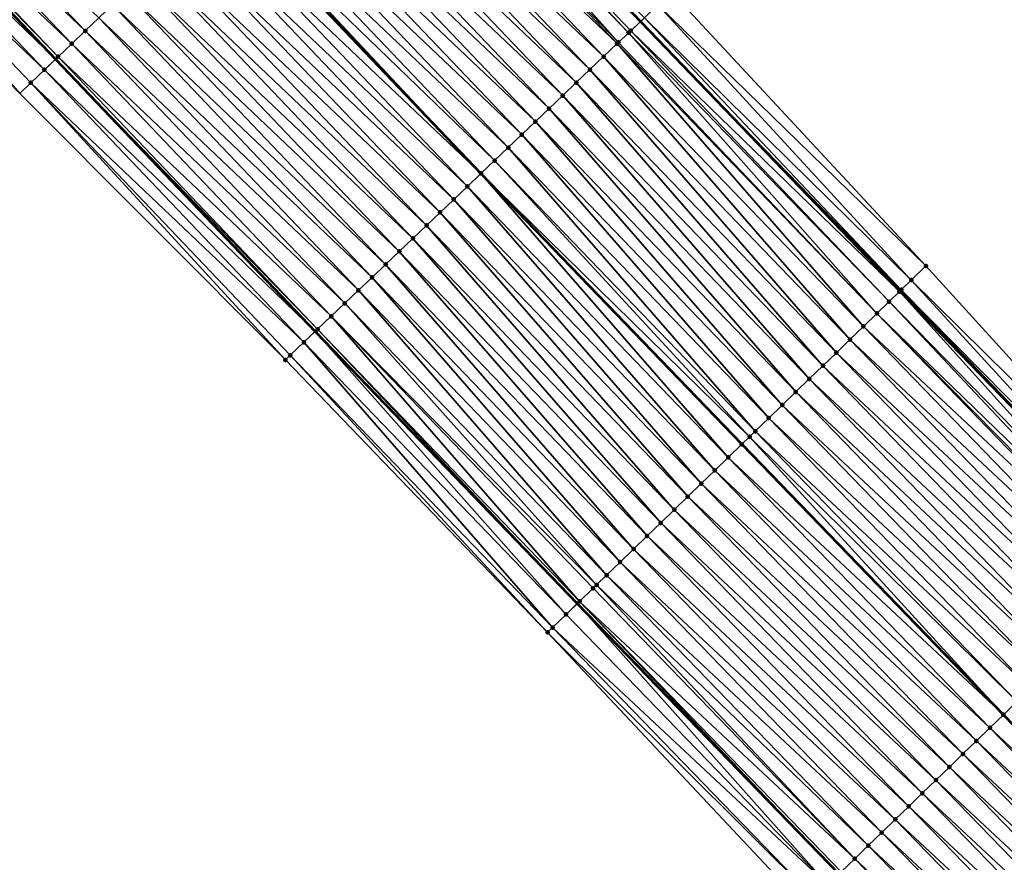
# Model space of a CAD drawing. Header units: feet. Extents: x 2007189 to 2022806, y 818621 to 837694.
# Tile 9 of 256: x 2014932 to 2014984, y 820674 to 820719. Entities that reach past the tile are written whole.
import ezdxf

# ---------------------------------------------------------------- set-up
doc = ezdxf.new("R2010")
doc.units = ezdxf.units.FT
doc.header["$MEASUREMENT"] = 0
for name, color, linetype, lineweight in [('EP_Travel Lane', 172, 'Continuous', 53), ('Road Shots', 141, 'Continuous', 100), ('Road X-Section', 40, 'Continuous', 13), ('STRIPING', 60, 'Continuous', 53)]:
    doc.layers.add(name, color=color, linetype=linetype, lineweight=lineweight)
doc.layers.add('I-77-MM17-21_SB-Surface-Border', color=7, linetype='Continuous')
doc.layers.add('I-77-MM17-21_SB-Surface-TIN', color=7, linetype='Continuous')

msp = doc.modelspace()

# ---------------------------------------------------------------- linework, layer by layer
at = {"layer": 'EP_Travel Lane'}
for points in [[(2014842.275860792, 820849.5650351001, 260.7117928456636), (2014855.724730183, 820834.763242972, 260.5247903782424), (2014869.041121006, 820820.2073636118, 260.323217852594), (2014882.745857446, 820805.6423212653, 260.1184965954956), (2014896.450320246, 820791.0775697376, 259.8783652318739), (2014910.17139129, 820776.4988467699, 259.6398181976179), (2014923.878909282, 820761.9361487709, 259.4603822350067), (2014937.550167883, 820747.4455286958, 259.2970264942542), (2014951.345571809, 820732.9657819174, 259.1412345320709), (2014965.140929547, 820718.4860836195, 258.9779325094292), (2014978.941113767, 820704.161513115, 258.7882111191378), (2014992.852558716, 820689.7938607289, 258.5822450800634), (2015006.715245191, 820675.5115036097, 258.381627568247), (2015020.723628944, 820661.2379424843, 258.2054450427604), (2015034.731847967, 820646.9645492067, 258.0052883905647), (2015048.739892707, 820632.726116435, 257.7976918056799), (2015062.773445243, 820618.478201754, 257.5595994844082), (2015076.762489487, 820604.3064788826, 257.3474256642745), (2015090.885250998, 820590.1470115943, 257.1048472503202), (2015105.008315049, 820575.9872409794, 256.9049549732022), (2015119.12212385, 820562.4036568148, 256.7798236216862)], [(2014811.172959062, 820848.3206370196, 261.5938887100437), (2014824.618211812, 820833.5124408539, 261.3793605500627), (2014838.061228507, 820818.7057725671, 261.159242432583), (2014851.687765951, 820803.8005598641, 260.9738000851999), (2014865.39254619, 820789.2354709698, 260.7747308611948), (2014879.097107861, 820774.6706143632, 260.5473908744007), (2014892.791388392, 820760.1185362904, 260.2875568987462), (2014906.497324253, 820745.5548852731, 260.0687267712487), (2014920.260290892, 820730.965983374, 259.8511302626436), (2014934.055518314, 820716.4864218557, 259.6666397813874), (2014947.850779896, 820702.0068244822, 259.4877035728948), (2014961.784316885, 820687.5484979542, 259.3097663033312), (2014975.697806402, 820673.182020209, 259.1634002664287), (2014989.679726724, 820658.783988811, 258.9986660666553), (2015003.68820986, 820644.5103264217, 258.8369309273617), (2015017.696398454, 820630.2369641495, 258.6323643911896), (2015031.735458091, 820615.9683202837, 258.3956098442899), (2015045.768969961, 820601.7204468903, 258.1522214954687), (2015059.865990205, 820587.4451941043, 257.972430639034), (2015073.988684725, 820573.2853286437, 257.7532338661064), (2015088.111538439, 820559.1253035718, 257.5564840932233), (2015102.624268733, 820544.9273389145, 257.4463132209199)]]:
    msp.add_polyline3d(points, dxfattribs=at)
at = {"layer": 'I-77-MM17-21_SB-Surface-Border', "color": 3, "linetype": 'Continuous', "lineweight": -3}
for points in [[(2014842.404310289, 820849.6818661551, 260.7026292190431), (2014855.853187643, 820834.88006527, 260.5168261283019), (2014869.8980485, 820821.0183245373, 260.2411397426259), (2014882.906780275, 820805.794559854, 260.1064441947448), (2014897.367757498, 820791.945927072, 259.7819561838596), (2014911.103264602, 820777.3779927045, 259.5410370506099), (2014924.088808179, 820762.1340800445, 259.4448108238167), (2014937.998521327, 820747.8731632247, 259.2587643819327), (2014953.005929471, 820734.5496431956, 258.9808154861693), (2014966.801340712, 820720.0698887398, 258.8262127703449), (2014980.319135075, 820705.4973654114, 258.6346288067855), (2014993.778477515, 820690.691224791, 258.4953967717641), (2015007.633857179, 820676.4141033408, 258.3049938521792), (2015021.642154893, 820662.140629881, 258.1162974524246)], [(2014973.898087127, 820671.439748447, 259.1880428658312), (2014960.20975495, 820686.0240932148, 259.338976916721), (2014946.269530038, 820700.4999009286, 259.5207400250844), (2014932.146709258, 820714.6672692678, 259.7119348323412), (2014918.210897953, 820729.0126998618, 259.9119614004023), (2014904.517025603, 820743.6887724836, 260.1220259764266), (2014890.83292562, 820758.2730511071, 260.3365443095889), (2014877.636153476, 820773.2898930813, 260.5670871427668), (2014864.13059636, 820788.0428340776, 260.7911756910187), (2014850.262574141, 820802.4538592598, 260.9787018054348), (2014836.309387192, 820817.1137736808, 261.1802783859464), (2014822.500229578, 820831.5877046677, 261.4050928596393), (2014809.500469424, 820846.8014507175, 261.6233630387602)]]:
    msp.add_polyline3d(points, dxfattribs=at)
at = {"layer": 'I-77-MM17-21_SB-Surface-TIN', "color": 128, "linetype": 'Continuous', "lineweight": -3}
for points in [[(2014950.835108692, 820732.4790055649, 259.1768642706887), (2014965.140929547, 820718.4860836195, 258.9779325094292), (2014951.345571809, 820732.9657819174, 259.1412345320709)], [(2014965.35417594, 820718.6894121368, 258.9648922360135), (2014951.345571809, 820732.9657819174, 259.1412345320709), (2014965.140929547, 820718.4860836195, 258.9779325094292)], [(2014935.633705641, 820717.9904803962, 259.6293177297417), (2014921.838482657, 820732.4700372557, 259.8145298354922), (2014921.114566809, 820731.7801489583, 259.8296507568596)], [(2014935.633705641, 820717.9904803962, 259.6293177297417), (2014936.357602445, 820718.6803886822, 259.6111003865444), (2014921.838482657, 820732.4700372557, 259.8145298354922)], [(2014964.515433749, 820717.8897096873, 259.0136908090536), (2014950.835108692, 820732.4790055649, 259.1768642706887), (2014950.657475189, 820732.3096726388, 259.1845582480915)], [(2014964.63043929, 820717.9993357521, 259.0091496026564), (2014965.140929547, 820718.4860836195, 258.9779325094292), (2014950.835108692, 820732.4790055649, 259.1768642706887)], [(2014964.515433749, 820717.8897096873, 259.0136908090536), (2014964.63043929, 820717.9993357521, 259.0091496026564), (2014950.835108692, 820732.4790055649, 259.1768642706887)], [(2014963.978015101, 820717.3775469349, 259.0253533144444), (2014950.657475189, 820732.3096726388, 259.1845582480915), (2014950.111236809, 820731.7890711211, 259.1991336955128)], [(2014963.978015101, 820717.3775469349, 259.0253533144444), (2014964.515433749, 820717.8897096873, 259.0136908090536), (2014950.657475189, 820732.3096726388, 259.1845582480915)], [(2014934.909791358, 820717.3005904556, 259.6446932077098), (2014921.114566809, 820731.7801489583, 259.8296507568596), (2014920.390663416, 820731.0902475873, 259.8467969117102)], [(2014934.909791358, 820717.3005904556, 259.6446932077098), (2014935.633705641, 820717.9904803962, 259.6293177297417), (2014921.114566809, 820731.7801489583, 259.8296507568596)], [(2014963.90653653, 820717.3094337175, 259.0263985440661), (2014950.111236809, 820731.7890711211, 259.1991336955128), (2014949.387332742, 820731.0991704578, 259.2161702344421)], [(2014963.90653653, 820717.3094337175, 259.0263985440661), (2014963.978015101, 820717.3775469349, 259.0253533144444), (2014950.111236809, 820731.7890711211, 259.1991336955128)], [(2014919.666802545, 820730.4003015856, 259.8708567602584), (2014934.055518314, 820716.4864218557, 259.6666397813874), (2014920.260290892, 820730.965983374, 259.8511302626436)], [(2014934.185893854, 820716.6106829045, 259.6627967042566), (2014920.390663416, 820731.0902475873, 259.8467969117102), (2014920.260290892, 820730.965983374, 259.8511302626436)], [(2014934.185893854, 820716.6106829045, 259.6627967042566), (2014920.260290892, 820730.965983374, 259.8511302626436), (2014934.055518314, 820716.4864218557, 259.6666397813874)], [(2014934.185893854, 820716.6106829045, 259.6627967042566), (2014934.909791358, 820717.3005904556, 259.6446932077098), (2014920.390663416, 820731.0902475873, 259.8467969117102)], [(2014963.182632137, 820716.6195333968, 259.0433819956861), (2014949.387332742, 820731.0991704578, 259.2161702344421), (2014948.663499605, 820730.4091953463, 259.2447394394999)], [(2014963.182632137, 820716.6195333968, 259.0433819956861), (2014963.90653653, 820717.3094337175, 259.0263985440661), (2014949.387332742, 820731.0991704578, 259.2161702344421)], [(2014933.462016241, 820715.9207544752, 259.6841344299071), (2014919.666802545, 820730.4003015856, 259.8708567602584), (2014918.942935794, 820729.7103617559, 259.8939605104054)], [(2014933.462016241, 820715.9207544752, 259.6841344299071), (2014934.055518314, 820716.4864218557, 259.6666397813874), (2014919.666802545, 820730.4003015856, 259.8708567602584)], [(2014962.458786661, 820715.9295712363, 259.0699449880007), (2014948.663499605, 820730.4091953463, 259.2447394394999), (2014947.939657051, 820729.7192301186, 259.2717776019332)], [(2014962.458786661, 820715.9295712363, 259.0699449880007), (2014963.182632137, 820716.6195333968, 259.0433819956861), (2014948.663499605, 820730.4091953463, 259.2447394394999)], [(2014932.146709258, 820714.6672692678, 259.7119348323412), (2014932.738102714, 820715.230863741, 259.6996328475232), (2014918.942935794, 820729.7103617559, 259.8939605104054)], [(2014932.738102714, 820715.230863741, 259.6996328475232), (2014933.462016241, 820715.9207544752, 259.6841344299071), (2014918.942935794, 820729.7103617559, 259.8939605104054)], [(2014961.734942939, 820715.2396072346, 259.096793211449), (2014947.939657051, 820729.7192301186, 259.2717776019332), (2014947.215814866, 820729.0292645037, 259.2988756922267)], [(2014961.734942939, 820715.2396072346, 259.096793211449), (2014962.458786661, 820715.9295712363, 259.0699449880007), (2014947.939657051, 820729.7192301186, 259.2717776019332)], [(2014961.011091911, 820714.5496509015, 259.1224534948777), (2014947.215814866, 820729.0292645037, 259.2988756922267), (2014946.491984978, 820728.3392859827, 259.3279730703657)], [(2014961.011091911, 820714.5496509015, 259.1224534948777), (2014961.734942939, 820715.2396072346, 259.096793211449), (2014947.215814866, 820729.0292645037, 259.2988756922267)], [(2014960.287239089, 820713.8596964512, 259.1478220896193), (2014946.491984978, 820728.3392859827, 259.3279730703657), (2014945.768135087, 820727.649328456, 259.3538182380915)], [(2014960.287239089, 820713.8596964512, 259.1478220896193), (2014961.011091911, 820714.5496509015, 259.1224534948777), (2014946.491984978, 820728.3392859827, 259.3279730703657)], [(2014959.563380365, 820713.1697481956, 259.1722310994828), (2014945.768135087, 820727.649328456, 259.3538182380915), (2014945.044293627, 820726.9593620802, 259.3810342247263)], [(2014959.563380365, 820713.1697481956, 259.1722310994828), (2014960.287239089, 820713.8596964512, 259.1478220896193), (2014945.768135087, 820727.649328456, 259.3538182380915)], [(2014958.839532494, 820712.4797885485, 259.1984047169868), (2014945.044293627, 820726.9593620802, 259.3810342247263), (2014944.320457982, 820726.2693896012, 259.4091956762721)], [(2014958.839532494, 820712.4797885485, 259.1984047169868), (2014959.563380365, 820713.1697481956, 259.1722310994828), (2014945.044293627, 820726.9593620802, 259.3810342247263)], [(2014958.115685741, 820711.7898277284, 259.2247600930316), (2014944.320457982, 820726.2693896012, 259.4091956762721), (2014943.596628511, 820725.579410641, 259.4383610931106)], [(2014958.115685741, 820711.7898277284, 259.2247600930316), (2014958.839532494, 820712.4797885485, 259.1984047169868), (2014944.320457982, 820726.2693896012, 259.4091956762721)], [(2014957.391843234, 820711.0998624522, 259.2518057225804), (2014943.596628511, 820725.579410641, 259.4383610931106), (2014943.004023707, 820725.0146023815, 259.4555098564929)], [(2014957.391843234, 820711.0998624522, 259.2518057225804), (2014958.115685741, 820711.7898277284, 259.2247600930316), (2014943.596628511, 820725.579410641, 259.4383610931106)], [(2014942.148728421, 820724.1997058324, 259.4574825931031), (2014956.667925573, 820710.4099760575, 259.2666319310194), (2014942.872731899, 820724.889502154, 259.4566095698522)], [(2014943.004023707, 820725.0146023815, 259.4555098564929), (2014942.872731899, 820724.889502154, 259.4566095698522), (2014956.667925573, 820710.4099760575, 259.2666319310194)], [(2014957.391843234, 820711.0998624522, 259.2518057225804), (2014943.004023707, 820725.0146023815, 259.4555098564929), (2014956.667925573, 820710.4099760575, 259.2666319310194)], [(2014955.944007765, 820709.7200898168, 259.2814342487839), (2014942.148728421, 820724.1997058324, 259.4574825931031), (2014941.424833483, 820723.5097955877, 259.4760033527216)], [(2014955.944007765, 820709.7200898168, 259.2814342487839), (2014956.667925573, 820710.4099760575, 259.2666319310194), (2014942.148728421, 820724.1997058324, 259.4574825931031)], [(2014955.220124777, 820709.0301670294, 259.3018980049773), (2014941.424833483, 820723.5097955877, 259.4760033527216), (2014940.700953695, 820722.819869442, 259.496987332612)], [(2014955.220124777, 820709.0301670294, 259.3018980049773), (2014955.944007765, 820709.7200898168, 259.2814342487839), (2014941.424833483, 820723.5097955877, 259.4760033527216)], [(2014954.496239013, 820708.3402471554, 259.3219104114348), (2014940.700953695, 820722.819869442, 259.496987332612), (2014939.97707096, 820722.1299463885, 259.5174923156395)], [(2014954.496239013, 820708.3402471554, 259.3219104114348), (2014955.220124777, 820709.0301670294, 259.3018980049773), (2014940.700953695, 820722.819869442, 259.496987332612)], [(2014953.772354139, 820707.6503263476, 259.3420674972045), (2014939.97707096, 820722.1299463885, 259.5174923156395), (2014939.253189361, 820721.4400221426, 259.5381819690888)], [(2014953.772354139, 820707.6503263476, 259.3420674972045), (2014954.496239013, 820708.3402471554, 259.3219104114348), (2014939.97707096, 820722.1299463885, 259.5174923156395)], [(2014953.048459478, 820706.9604158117, 259.3606333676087), (2014939.253189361, 820721.4400221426, 259.5381819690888), (2014938.529299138, 820720.7501069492, 259.5574693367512)], [(2014953.048459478, 820706.9604158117, 259.3606333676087), (2014953.772354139, 820707.6503263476, 259.3420674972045), (2014939.253189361, 820721.4400221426, 259.5381819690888)], [(2014952.324575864, 820706.2704936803, 259.3809955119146), (2014938.529299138, 820720.7501069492, 259.5574693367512), (2014937.805406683, 820720.0601940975, 259.5763939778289)], [(2014952.324575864, 820706.2704936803, 259.3809955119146), (2014953.048459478, 820706.9604158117, 259.3606333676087), (2014938.529299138, 820720.7501069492, 259.5574693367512)], [(2014951.600690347, 820705.5805735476, 259.4010480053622), (2014937.805406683, 820720.0601940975, 259.5763939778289), (2014937.081502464, 820719.3702935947, 259.5934056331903)], [(2014951.600690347, 820705.5805735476, 259.4010480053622), (2014952.324575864, 820706.2704936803, 259.3809955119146), (2014937.805406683, 820720.0601940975, 259.5763939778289)], [(2014980.319135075, 820705.4973654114, 258.6346288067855), (2014966.801340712, 820720.0698887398, 258.8262127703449), (2014966.077757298, 820719.379651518, 258.8953852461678)], [(2014950.87679422, 820704.8906645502, 259.4193755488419), (2014937.081502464, 820719.3702935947, 259.5934056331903), (2014936.357602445, 820718.6803886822, 259.6111003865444)], [(2014950.87679422, 820704.8906645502, 259.4193755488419), (2014951.600690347, 820705.5805735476, 259.4010480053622), (2014937.081502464, 820719.3702935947, 259.5934056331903)], [(2014979.543789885, 820704.7455593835, 258.7349210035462), (2014966.077757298, 820719.379651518, 258.8953852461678), (2014965.35417594, 820718.6894121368, 258.9648922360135)], [(2014979.543789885, 820704.7455593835, 258.7349210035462), (2014980.319135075, 820705.4973654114, 258.6346288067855), (2014966.077757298, 820719.379651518, 258.8953852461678)], [(2014950.152896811, 820704.2007568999, 259.4374944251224), (2014936.357602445, 820718.6803886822, 259.6111003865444), (2014935.633705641, 820717.9904803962, 259.6293177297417)], [(2014950.152896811, 820704.2007568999, 259.4374944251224), (2014950.87679422, 820704.8906645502, 259.4193755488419), (2014936.357602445, 820718.6803886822, 259.6111003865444)], [(2014978.912191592, 820704.1334498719, 258.7933701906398), (2014965.140929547, 820718.4860836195, 258.9779325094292), (2014964.63043929, 820717.9993357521, 259.0091496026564)], [(2014979.009279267, 820704.2276542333, 258.7760519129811), (2014965.35417594, 820718.6894121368, 258.9648922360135), (2014965.140929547, 820718.4860836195, 258.9779325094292)], [(2014979.009279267, 820704.2276542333, 258.7760519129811), (2014965.140929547, 820718.4860836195, 258.9779325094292), (2014978.941113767, 820704.161513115, 258.7882111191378)], [(2014978.912191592, 820704.1334498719, 258.7933701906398), (2014978.941113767, 820704.161513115, 258.7882111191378), (2014965.140929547, 820718.4860836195, 258.9779325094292)], [(2014979.009279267, 820704.2276542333, 258.7760519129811), (2014979.543789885, 820704.7455593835, 258.7349210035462), (2014965.35417594, 820718.6894121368, 258.9648922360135)], [(2014949.42899656, 820703.5108522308, 259.4551514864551), (2014935.633705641, 820717.9904803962, 259.6293177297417), (2014934.909791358, 820717.3005904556, 259.6446932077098)], [(2014949.42899656, 820703.5108522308, 259.4551514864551), (2014950.152896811, 820704.2007568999, 259.4374944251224), (2014935.633705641, 820717.9904803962, 259.6293177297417)], [(2014977.714947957, 820702.9740021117, 258.8409230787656), (2014964.515433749, 820717.8897096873, 259.0136908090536), (2014963.978015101, 820717.3775469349, 259.0253533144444)], [(2014978.362335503, 820703.6007749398, 258.8283485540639), (2014964.63043929, 820717.9993357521, 259.0091496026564), (2014964.515433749, 820717.8897096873, 259.0136908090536)], [(2014978.362335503, 820703.6007749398, 258.8283485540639), (2014964.515433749, 820717.8897096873, 259.0136908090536), (2014977.714947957, 820702.9740021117, 258.8409230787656)], [(2014978.912191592, 820704.1334498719, 258.7933701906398), (2014964.63043929, 820717.9993357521, 259.0091496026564), (2014978.362335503, 820703.6007749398, 258.8283485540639)], [(2014948.705097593, 820702.8209462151, 259.4730171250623), (2014934.909791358, 820717.3005904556, 259.6446932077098), (2014934.185893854, 820716.6106829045, 259.6627967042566)], [(2014948.705097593, 820702.8209462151, 259.4730171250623), (2014949.42899656, 820703.5108522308, 259.4551514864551), (2014934.909791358, 820717.3005904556, 259.6446932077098)], [(2014976.996525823, 820702.2783947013, 258.8594679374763), (2014963.90653653, 820717.3094337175, 259.0263985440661), (2014963.182632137, 820716.6195333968, 259.0433819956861)], [(2014977.714947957, 820702.9740021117, 258.8409230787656), (2014963.978015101, 820717.3775469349, 259.0253533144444), (2014963.90653653, 820717.3094337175, 259.0263985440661)], [(2014976.996525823, 820702.2783947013, 258.8594679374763), (2014977.714947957, 820702.9740021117, 258.8409230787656), (2014963.90653653, 820717.3094337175, 259.0263985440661)], [(2014933.462016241, 820715.9207544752, 259.6841344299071), (2014947.850779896, 820702.0068244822, 259.4877035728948), (2014934.055518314, 820716.4864218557, 259.6666397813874)], [(2014947.9811656, 820702.1310748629, 259.485513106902), (2014934.185893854, 820716.6106829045, 259.6627967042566), (2014934.055518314, 820716.4864218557, 259.6666397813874)], [(2014947.9811656, 820702.1310748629, 259.485513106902), (2014934.055518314, 820716.4864218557, 259.6666397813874), (2014947.850779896, 820702.0068244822, 259.4877035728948)], [(2014947.9811656, 820702.1310748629, 259.485513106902), (2014948.705097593, 820702.8209462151, 259.4730171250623), (2014934.185893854, 820716.6106829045, 259.6627967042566)], [(2014976.278144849, 820701.5827447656, 258.8841166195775), (2014963.182632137, 820716.6195333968, 259.0433819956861), (2014962.458786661, 820715.9295712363, 259.0699449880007)], [(2014976.278144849, 820701.5827447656, 258.8841166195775), (2014976.996525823, 820702.2783947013, 258.8594679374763), (2014963.182632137, 820716.6195333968, 259.0433819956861)], [(2014947.257231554, 820701.4412056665, 259.4976751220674), (2014933.462016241, 820715.9207544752, 259.6841344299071), (2014932.738102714, 820715.230863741, 259.6996328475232)], [(2014947.257231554, 820701.4412056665, 259.4976751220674), (2014947.850779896, 820702.0068244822, 259.4877035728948), (2014933.462016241, 820715.9207544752, 259.6841344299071)], [(2014975.559773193, 820700.887085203, 258.9101471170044), (2014962.458786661, 820715.9295712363, 259.0699449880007), (2014961.734942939, 820715.2396072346, 259.096793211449)], [(2014975.559773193, 820700.887085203, 258.9101471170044), (2014976.278144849, 820701.5827447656, 258.8841166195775), (2014962.458786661, 820715.9295712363, 259.0699449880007)], [(2014946.269530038, 820700.4999009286, 259.5207400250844), (2014932.738102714, 820715.230863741, 259.6996328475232), (2014932.146709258, 820714.6672692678, 259.7119348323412)], [(2014946.269530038, 820700.4999009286, 259.5207400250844), (2014946.533327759, 820700.751304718, 259.5147558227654), (2014932.738102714, 820715.230863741, 259.6996328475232)], [(2014946.533327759, 820700.751304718, 259.5147558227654), (2014947.257231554, 820701.4412056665, 259.4976751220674), (2014932.738102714, 820715.230863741, 259.6996328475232)], [(2014974.841419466, 820700.191407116, 258.9388364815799), (2014961.734942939, 820715.2396072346, 259.096793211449), (2014961.011091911, 820714.5496509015, 259.1224534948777)], [(2014974.841419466, 820700.191407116, 258.9388364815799), (2014975.559773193, 820700.887085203, 258.9101471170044), (2014961.734942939, 820715.2396072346, 259.096793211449)], [(2014974.123050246, 820699.4957450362, 258.9652282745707), (2014961.011091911, 820714.5496509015, 259.1224534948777), (2014960.287239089, 820713.8596964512, 259.1478220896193)], [(2014974.123050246, 820699.4957450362, 258.9652282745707), (2014974.841419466, 820700.191407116, 258.9388364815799), (2014961.011091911, 820714.5496509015, 259.1224534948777)], [(2014973.404671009, 820698.8000933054, 258.9901346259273), (2014960.287239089, 820713.8596964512, 259.1478220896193), (2014959.563380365, 820713.1697481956, 259.1722310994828)], [(2014973.404671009, 820698.8000933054, 258.9901346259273), (2014974.123050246, 820699.4957450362, 258.9652282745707), (2014960.287239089, 820713.8596964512, 259.1478220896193)], [(2014972.686308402, 820698.1044243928, 259.0175071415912), (2014959.563380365, 820713.1697481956, 259.1722310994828), (2014958.839532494, 820712.4797885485, 259.1984047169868)], [(2014972.686308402, 820698.1044243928, 259.0175071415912), (2014973.404671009, 820698.8000933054, 258.9901346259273), (2014959.563380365, 820713.1697481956, 259.1722310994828)], [(2014971.967946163, 820697.408755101, 259.044934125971), (2014958.839532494, 820712.4797885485, 259.1984047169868), (2014958.115685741, 820711.7898277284, 259.2247600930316)], [(2014971.967946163, 820697.408755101, 259.044934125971), (2014972.686308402, 820698.1044243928, 259.0175071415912), (2014958.839532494, 820712.4797885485, 259.1984047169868)], [(2014971.249590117, 820696.7130794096, 259.0732796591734), (2014958.115685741, 820711.7898277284, 259.2247600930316), (2014957.391843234, 820711.0998624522, 259.2518057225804)], [(2014971.249590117, 820696.7130794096, 259.0732796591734), (2014971.967946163, 820697.408755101, 259.044934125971), (2014958.115685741, 820711.7898277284, 259.2247600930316)], [(2014970.946955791, 820696.4200305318, 259.0829608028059), (2014957.391843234, 820711.0998624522, 259.2518057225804), (2014956.667925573, 820710.4099760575, 259.2666319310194)], [(2014970.946955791, 820696.4200305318, 259.0829608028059), (2014971.249590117, 820696.7130794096, 259.0732796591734), (2014957.391843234, 820711.0998624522, 259.2518057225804)], [(2014969.812755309, 820695.3218548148, 259.1117722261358), (2014956.667925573, 820710.4099760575, 259.2666319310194), (2014955.944007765, 820709.7200898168, 259.2814342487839)], [(2014970.946955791, 820696.4200305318, 259.0829608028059), (2014956.667925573, 820710.4099760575, 259.2666319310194), (2014970.53117651, 820696.0174631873, 259.0930891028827)], [(2014969.812755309, 820695.3218548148, 259.1117722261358), (2014970.53117651, 820696.0174631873, 259.0930891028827), (2014956.667925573, 820710.4099760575, 259.2666319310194)], [(2014969.094343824, 820694.6262364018, 259.1318963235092), (2014955.944007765, 820709.7200898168, 259.2814342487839), (2014955.220124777, 820709.0301670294, 259.3018980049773)], [(2014969.094343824, 820694.6262364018, 259.1318963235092), (2014969.812755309, 820695.3218548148, 259.1117722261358), (2014955.944007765, 820709.7200898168, 259.2814342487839)], [(2014968.375920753, 820693.9306299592, 259.150302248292), (2014955.220124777, 820709.0301670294, 259.3018980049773), (2014954.496239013, 820708.3402471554, 259.3219104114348)], [(2014968.375920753, 820693.9306299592, 259.150302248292), (2014969.094343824, 820694.6262364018, 259.1318963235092), (2014955.220124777, 820709.0301670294, 259.3018980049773)], [(2014967.657513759, 820693.2350069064, 259.1710923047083), (2014954.496239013, 820708.3402471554, 259.3219104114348), (2014953.772354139, 820707.6503263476, 259.3420674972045)], [(2014967.657513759, 820693.2350069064, 259.1710923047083), (2014968.375920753, 820693.9306299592, 259.150302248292), (2014954.496239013, 820708.3402471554, 259.3219104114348)], [(2014966.939118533, 820692.5393716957, 259.1936274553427), (2014953.772354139, 820707.6503263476, 259.3420674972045), (2014953.048459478, 820706.9604158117, 259.3606333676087)], [(2014966.939118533, 820692.5393716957, 259.1936274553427), (2014967.657513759, 820693.2350069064, 259.1710923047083), (2014953.772354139, 820707.6503263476, 259.3420674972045)], [(2014966.220718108, 820691.8437418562, 259.2153916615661), (2014953.048459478, 820706.9604158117, 259.3606333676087), (2014952.324575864, 820706.2704936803, 259.3809955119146)], [(2014966.220718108, 820691.8437418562, 259.2153916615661), (2014966.939118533, 820692.5393716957, 259.1936274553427), (2014953.048459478, 820706.9604158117, 259.3606333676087)], [(2014965.502305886, 820691.1481242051, 259.2354064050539), (2014952.324575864, 820706.2704936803, 259.3809955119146), (2014951.600690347, 820705.5805735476, 259.4010480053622)], [(2014965.502305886, 820691.1481242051, 259.2354064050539), (2014966.220718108, 820691.8437418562, 259.2153916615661), (2014952.324575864, 820706.2704936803, 259.3809955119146)], [(2014964.783881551, 820690.4525190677, 259.2536249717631), (2014951.600690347, 820705.5805735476, 259.4010480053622), (2014950.87679422, 820704.8906645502, 259.4193755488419)], [(2014964.783881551, 820690.4525190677, 259.2536249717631), (2014965.502305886, 820691.1481242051, 259.2354064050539), (2014951.600690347, 820705.5805735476, 259.4010480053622)], [(2014993.778477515, 820690.691224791, 258.4953967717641), (2014980.319135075, 820705.4973654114, 258.6346288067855), (2014979.543789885, 820704.7455593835, 258.7349210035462)], [(2014964.065448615, 820689.7569228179, 259.2705678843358), (2014950.87679422, 820704.8906645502, 259.4193755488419), (2014950.152896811, 820704.2007568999, 259.4374944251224)], [(2014964.065448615, 820689.7569228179, 259.2705678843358), (2014964.783881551, 820690.4525190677, 259.2536249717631), (2014950.87679422, 820704.8906645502, 259.4193755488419)], [(2014993.06039243, 820689.9952691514, 258.5639243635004), (2014979.543789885, 820704.7455593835, 258.7349210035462), (2014979.009279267, 820704.2276542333, 258.7760519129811)], [(2014993.06039243, 820689.9952691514, 258.5639243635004), (2014993.778477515, 820690.691224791, 258.4953967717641), (2014979.543789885, 820704.7455593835, 258.7349210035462)], [(2014963.347022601, 820689.0613194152, 259.2885375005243), (2014950.152896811, 820704.2007568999, 259.4374944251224), (2014949.42899656, 820703.5108522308, 259.4551514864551)], [(2014963.347022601, 820689.0613194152, 259.2885375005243), (2014964.065448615, 820689.7569228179, 259.2705678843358), (2014950.152896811, 820704.2007568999, 259.4374944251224)], [(2014978.912191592, 820704.1334498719, 258.7933701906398), (2014992.852558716, 820689.7938607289, 258.5822450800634), (2014978.941113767, 820704.161513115, 258.7882111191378)], [(2014979.009279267, 820704.2276542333, 258.7760519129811), (2014978.941113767, 820704.161513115, 258.7882111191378), (2014992.852558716, 820689.7938607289, 258.5822450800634)], [(2014993.06039243, 820689.9952691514, 258.5639243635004), (2014979.009279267, 820704.2276542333, 258.7760519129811), (2014992.852558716, 820689.7938607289, 258.5822450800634)], [(2014992.342272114, 820689.299349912, 258.6272272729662), (2014978.912191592, 820704.1334498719, 258.7933701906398), (2014978.362335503, 820703.6007749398, 258.8283485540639)], [(2014992.342272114, 820689.299349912, 258.6272272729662), (2014992.852558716, 820689.7938607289, 258.5822450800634), (2014978.912191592, 820704.1334498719, 258.7933701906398)], [(2014962.809809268, 820688.5412036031, 259.2996336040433), (2014949.42899656, 820703.5108522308, 259.4551514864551), (2014948.705097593, 820702.8209462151, 259.4730171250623)], [(2014962.809809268, 820688.5412036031, 259.2996336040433), (2014963.347022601, 820689.0613194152, 259.2885375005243), (2014949.42899656, 820703.5108522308, 259.4551514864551)], [(2014992.083018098, 820689.0482320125, 258.6411033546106), (2014978.362335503, 820703.6007749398, 258.8283485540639), (2014977.714947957, 820702.9740021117, 258.8409230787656)], [(2014992.083018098, 820689.0482320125, 258.6411033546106), (2014992.342272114, 820689.299349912, 258.6272272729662), (2014978.362335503, 820703.6007749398, 258.8283485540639)], [(2014961.910061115, 820687.670225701, 259.3082441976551), (2014948.705097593, 820702.8209462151, 259.4730171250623), (2014947.9811656, 820702.1310748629, 259.485513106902)], [(2014961.910061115, 820687.670225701, 259.3082441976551), (2014962.628564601, 820688.365749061, 259.3017634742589), (2014948.705097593, 820702.8209462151, 259.4730171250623)], [(2014962.628564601, 820688.365749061, 259.3017634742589), (2014962.809809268, 820688.5412036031, 259.2996336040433), (2014948.705097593, 820702.8209462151, 259.4730171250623)], [(2014991.623886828, 820688.6037044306, 258.6512364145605), (2014977.714947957, 820702.9740021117, 258.8409230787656), (2014976.996525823, 820702.2783947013, 258.8594679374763)], [(2014991.623886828, 820688.6037044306, 258.6512364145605), (2014991.754456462, 820688.7301109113, 258.6491029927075), (2014977.714947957, 820702.9740021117, 258.8409230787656)], [(2014991.754456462, 820688.7301109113, 258.6491029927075), (2014992.083018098, 820689.0482320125, 258.6411033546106), (2014977.714947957, 820702.9740021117, 258.8409230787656)], [(2014947.9811656, 820702.1310748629, 259.485513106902), (2014947.850779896, 820702.0068244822, 259.4877035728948), (2014961.784316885, 820687.5484979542, 259.3097663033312)], [(2014961.910061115, 820687.670225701, 259.3082441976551), (2014947.9811656, 820702.1310748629, 259.485513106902), (2014961.784316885, 820687.5484979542, 259.3097663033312)], [(2014990.90547008, 820687.9080914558, 258.67057977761), (2014976.996525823, 820702.2783947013, 258.8594679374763), (2014976.278144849, 820701.5827447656, 258.8841166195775)], [(2014990.90547008, 820687.9080914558, 258.67057977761), (2014991.623886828, 820688.6037044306, 258.6512364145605), (2014976.996525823, 820702.2783947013, 258.8594679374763)], [(2014961.191572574, 820686.9746868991, 259.3169413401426), (2014947.850779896, 820702.0068244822, 259.4877035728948), (2014947.257231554, 820701.4412056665, 259.4976751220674)], [(2014961.191572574, 820686.9746868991, 259.3169413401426), (2014961.784316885, 820687.5484979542, 259.3097663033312), (2014947.850779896, 820702.0068244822, 259.4877035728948)], [(2014990.187096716, 820687.2124336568, 258.6963569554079), (2014976.278144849, 820701.5827447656, 258.8841166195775), (2014975.559773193, 820700.887085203, 258.9101471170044)], [(2014990.187096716, 820687.2124336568, 258.6963569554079), (2014990.90547008, 820687.9080914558, 258.67057977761), (2014976.278144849, 820701.5827447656, 258.8841166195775)], [(2014960.473129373, 820686.2791012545, 259.3323620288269), (2014947.257231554, 820701.4412056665, 259.4976751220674), (2014946.533327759, 820700.751304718, 259.5147558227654)], [(2014960.473129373, 820686.2791012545, 259.3323620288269), (2014961.191572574, 820686.9746868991, 259.3169413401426), (2014947.257231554, 820701.4412056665, 259.4976751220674)], [(2014960.20975495, 820686.0240932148, 259.338976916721), (2014946.533327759, 820700.751304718, 259.5147558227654), (2014946.269530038, 820700.4999009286, 259.5207400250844)], [(2014960.20975495, 820686.0240932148, 259.338976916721), (2014960.473129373, 820686.2791012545, 259.3323620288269), (2014946.533327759, 820700.751304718, 259.5147558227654)], [(2014989.468720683, 820686.5167786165, 258.7217381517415), (2014975.559773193, 820700.887085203, 258.9101471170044), (2014974.841419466, 820700.191407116, 258.9388364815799)], [(2014989.468720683, 820686.5167786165, 258.7217381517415), (2014990.187096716, 820687.2124336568, 258.6963569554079), (2014975.559773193, 820700.887085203, 258.9101471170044)], [(2014988.750340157, 820685.821128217, 258.7464532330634), (2014974.841419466, 820700.191407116, 258.9388364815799), (2014974.123050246, 820699.4957450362, 258.9652282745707)], [(2014989.468720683, 820686.5167786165, 258.7217381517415), (2014974.841419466, 820700.191407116, 258.9388364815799), (2014988.750340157, 820685.821128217, 258.7464532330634)], [(2014988.03196549, 820685.1254717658, 258.7720369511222), (2014974.123050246, 820699.4957450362, 258.9652282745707), (2014973.404671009, 820698.8000933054, 258.9901346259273)], [(2014988.03196549, 820685.1254717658, 258.7720369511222), (2014988.750340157, 820685.821128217, 258.7464532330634), (2014974.123050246, 820699.4957450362, 258.9652282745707)], [(2014987.313606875, 820684.4297987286, 258.8000013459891), (2014973.404671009, 820698.8000933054, 258.9901346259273), (2014972.686308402, 820698.1044243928, 259.0175071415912)], [(2014987.313606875, 820684.4297987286, 258.8000013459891), (2014988.03196549, 820685.1254717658, 258.7720369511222), (2014973.404671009, 820698.8000933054, 258.9901346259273)], [(2014986.595237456, 820683.7341368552, 258.8263633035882), (2014972.686308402, 820698.1044243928, 259.0175071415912), (2014971.967946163, 820697.408755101, 259.044934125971)], [(2014986.595237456, 820683.7341368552, 258.8263633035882), (2014987.313606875, 820684.4297987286, 258.8000013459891), (2014972.686308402, 820698.1044243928, 259.0175071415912)], [(2014985.876887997, 820683.0384543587, 258.8556854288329), (2014971.967946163, 820697.408755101, 259.044934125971), (2014971.249590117, 820696.7130794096, 259.0732796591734)], [(2014985.876887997, 820683.0384543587, 258.8556854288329), (2014986.595237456, 820683.7341368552, 258.8263633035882), (2014971.967946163, 820697.408755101, 259.044934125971)], [(2014970.946955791, 820696.4200305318, 259.0829608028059), (2014970.53117651, 820696.0174631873, 259.0930891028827), (2014984.440119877, 820681.647160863, 258.9040672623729)], [(2014985.158515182, 820682.342795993, 258.881543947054), (2014971.249590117, 820696.7130794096, 259.0732796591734), (2014970.946955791, 820696.4200305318, 259.0829608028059)], [(2014985.158515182, 820682.342795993, 258.881543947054), (2014970.946955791, 820696.4200305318, 259.0829608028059), (2014984.440119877, 820681.647160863, 258.9040672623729)], [(2014985.158515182, 820682.342795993, 258.881543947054), (2014985.876887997, 820683.0384543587, 258.8556854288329), (2014971.249590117, 820696.7130794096, 259.0732796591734)], [(2014969.812755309, 820695.3218548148, 259.1117722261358), (2014984.440119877, 820681.647160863, 258.9040672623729), (2014970.53117651, 820696.0174631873, 259.0930891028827)], [(2014983.721720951, 820680.9515294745, 258.926053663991), (2014969.812755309, 820695.3218548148, 259.1117722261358), (2014969.094343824, 820694.6262364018, 259.1318963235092)], [(2014983.721720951, 820680.9515294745, 258.926053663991), (2014984.440119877, 820681.647160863, 258.9040672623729), (2014969.812755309, 820695.3218548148, 259.1117722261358)], [(2014983.003348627, 820680.2558706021, 258.9519849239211), (2014969.094343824, 820694.6262364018, 259.1318963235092), (2014968.375920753, 820693.9306299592, 259.150302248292)], [(2014983.003348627, 820680.2558706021, 258.9519849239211), (2014983.721720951, 820680.9515294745, 258.926053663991), (2014969.094343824, 820694.6262364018, 259.1318963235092)], [(2014982.284989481, 820679.5601981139, 258.9798704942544), (2014968.375920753, 820693.9306299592, 259.150302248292), (2014967.657513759, 820693.2350069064, 259.1710923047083)], [(2014982.284989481, 820679.5601981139, 258.9798704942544), (2014983.003348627, 820680.2558706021, 258.9519849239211), (2014968.375920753, 820693.9306299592, 259.150302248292)], [(2014981.566617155, 820678.8645392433, 259.0058014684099), (2014967.657513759, 820693.2350069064, 259.1710923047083), (2014966.939118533, 820692.5393716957, 259.1936274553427)], [(2014981.566617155, 820678.8645392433, 259.0058014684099), (2014982.284989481, 820679.5601981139, 258.9798704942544), (2014967.657513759, 820693.2350069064, 259.1710923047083)], [(2014980.848224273, 820678.16890161, 259.0286841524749), (2014966.939118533, 820692.5393716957, 259.1936274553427), (2014966.220718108, 820691.8437418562, 259.2153916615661)], [(2014980.848224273, 820678.16890161, 259.0286841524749), (2014981.566617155, 820678.8645392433, 259.0058014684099), (2014966.939118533, 820692.5393716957, 259.1936274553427)], [(2014980.129826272, 820677.4732692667, 259.0508075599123), (2014966.220718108, 820691.8437418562, 259.2153916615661), (2014965.502305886, 820691.1481242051, 259.2354064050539)], [(2014980.129826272, 820677.4732692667, 259.0508075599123), (2014980.848224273, 820678.16890161, 259.0286841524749), (2014966.220718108, 820691.8437418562, 259.2153916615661)], [(2014979.411441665, 820676.7776230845, 259.0749173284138), (2014965.502305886, 820691.1481242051, 259.2354064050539), (2014964.783881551, 820690.4525190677, 259.2536249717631)], [(2014979.411441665, 820676.7776230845, 259.0749173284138), (2014980.129826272, 820677.4732692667, 259.0508075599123), (2014965.502305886, 820691.1481242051, 259.2354064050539)], [(2014978.693040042, 820676.081994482, 259.0965037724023), (2014964.783881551, 820690.4525190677, 259.2536249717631), (2014964.065448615, 820689.7569228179, 259.2705678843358)], [(2014978.693040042, 820676.081994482, 259.0965037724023), (2014979.411441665, 820676.7776230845, 259.0749173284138), (2014964.783881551, 820690.4525190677, 259.2536249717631)], [(2014977.974641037, 820675.3863631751, 259.1184783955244), (2014964.065448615, 820689.7569228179, 259.2705678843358), (2014963.347022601, 820689.0613194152, 259.2885375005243)], [(2014977.974641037, 820675.3863631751, 259.1184783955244), (2014978.693040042, 820676.081994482, 259.0965037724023), (2014964.065448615, 820689.7569228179, 259.2705678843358)], [(2014977.256228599, 820674.6907457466, 259.1384610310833), (2014963.347022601, 820689.0613194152, 259.2885375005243), (2014962.809809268, 820688.5412036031, 259.2996336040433)], [(2014977.256228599, 820674.6907457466, 259.1384610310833), (2014977.974641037, 820675.3863631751, 259.1184783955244), (2014963.347022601, 820689.0613194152, 259.2885375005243)], [(2014976.537784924, 820673.9951605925, 259.1538111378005), (2014962.809809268, 820688.5412036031, 259.2996336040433), (2014962.628564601, 820688.365749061, 259.3017634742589)], [(2014976.537784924, 820673.9951605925, 259.1538111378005), (2014977.256228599, 820674.6907457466, 259.1384610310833), (2014962.809809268, 820688.5412036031, 259.2996336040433)], [(2014976.537784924, 820673.9951605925, 259.1538111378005), (2014962.628564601, 820688.365749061, 259.3017634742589), (2014961.910061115, 820687.670225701, 259.3082441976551)], [(2014975.100786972, 820672.6041045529, 259.1681098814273), (2014961.784316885, 820687.5484979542, 259.3097663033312), (2014961.191572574, 820686.9746868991, 259.3169413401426)], [(2014961.910061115, 820687.670225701, 259.3082441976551), (2014961.784316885, 820687.5484979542, 259.3097663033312), (2014975.697806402, 820673.182020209, 259.1634002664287)], [(2014975.100786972, 820672.6041045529, 259.1681098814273), (2014975.697806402, 820673.182020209, 259.1634002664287), (2014961.784316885, 820687.5484979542, 259.3097663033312)], [(2014975.819295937, 820673.2996222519, 259.1624418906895), (2014961.910061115, 820687.670225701, 259.3082441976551), (2014975.697806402, 820673.182020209, 259.1634002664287)], [(2014975.819295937, 820673.2996222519, 259.1624418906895), (2014976.537784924, 820673.9951605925, 259.1538111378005), (2014961.910061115, 820687.670225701, 259.3082441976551)], [(2014975.100786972, 820672.6041045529, 259.1681098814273), (2014961.191572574, 820686.9746868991, 259.3169413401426), (2014960.473129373, 820686.2791012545, 259.3323620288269)], [(2014974.382304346, 820671.9085596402, 259.1776839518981), (2014960.473129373, 820686.2791012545, 259.3323620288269), (2014960.20975495, 820686.0240932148, 259.338976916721)], [(2014973.898087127, 820671.439748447, 259.1880428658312), (2014974.382304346, 820671.9085596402, 259.1776839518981), (2014960.20975495, 820686.0240932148, 259.338976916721)], [(2014974.382304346, 820671.9085596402, 259.1776839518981), (2014975.100786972, 820672.6041045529, 259.1681098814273), (2014960.473129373, 820686.2791012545, 259.3323620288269)], [(2014999.071974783, 820668.0061200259, 258.6805897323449), (2014985.158515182, 820682.342795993, 258.881543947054), (2014984.440119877, 820681.647160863, 258.9040672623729)], [(2014983.721720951, 820680.9515294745, 258.926053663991), (2014998.358401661, 820667.305539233, 258.699828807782), (2014984.440119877, 820681.647160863, 258.9040672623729)], [(2014999.071974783, 820668.0061200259, 258.6805897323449), (2014984.440119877, 820681.647160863, 258.9040672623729), (2014998.358401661, 820667.305539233, 258.699828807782)], [(2014997.644905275, 820666.6048802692, 258.7302279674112), (2014983.721720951, 820680.9515294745, 258.926053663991), (2014983.003348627, 820680.2558706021, 258.9519849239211)], [(2014997.644905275, 820666.6048802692, 258.7302279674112), (2014998.358401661, 820667.305539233, 258.699828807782), (2014983.721720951, 820680.9515294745, 258.926053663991)], [(2014996.931386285, 820665.9042443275, 258.7573401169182), (2014983.003348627, 820680.2558706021, 258.9519849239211), (2014982.284989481, 820679.5601981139, 258.9798704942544)], [(2014996.931386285, 820665.9042443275, 258.7573401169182), (2014997.644905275, 820666.6048802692, 258.7302279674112), (2014983.003348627, 820680.2558706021, 258.9519849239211)], [(2014996.217875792, 820665.203599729, 258.7856880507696), (2014982.284989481, 820679.5601981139, 258.9798704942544), (2014981.566617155, 820678.8645392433, 259.0058014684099)], [(2014996.217875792, 820665.203599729, 258.7856880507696), (2014996.931386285, 820665.9042443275, 258.7573401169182), (2014982.284989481, 820679.5601981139, 258.9798704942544)], [(2014995.504349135, 820664.5029715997, 258.8116849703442), (2014981.566617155, 820678.8645392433, 259.0058014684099), (2014980.848224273, 820678.16890161, 259.0286841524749)], [(2014995.504349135, 820664.5029715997, 258.8116849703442), (2014996.217875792, 820665.203599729, 258.7856880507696), (2014981.566617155, 820678.8645392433, 259.0058014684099)], [(2014994.790843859, 820663.8023216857, 258.8407916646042), (2014980.848224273, 820678.16890161, 259.0286841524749), (2014980.129826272, 820677.4732692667, 259.0508075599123)], [(2014994.790843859, 820663.8023216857, 258.8407916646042), (2014995.504349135, 820664.5029715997, 258.8116849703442), (2014980.848224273, 820678.16890161, 259.0286841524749)], [(2014994.077311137, 820663.1016997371, 258.8659063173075), (2014980.129826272, 820677.4732692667, 259.0508075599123), (2014979.411441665, 820676.7776230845, 259.0749173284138)], [(2014994.077311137, 820663.1016997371, 258.8659063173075), (2014994.790843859, 820663.8023216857, 258.8407916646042), (2014980.129826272, 820677.4732692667, 259.0508075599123)], [(2014993.363750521, 820662.4011062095, 258.8869638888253), (2014979.411441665, 820676.7776230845, 259.0749173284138), (2014978.693040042, 820676.081994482, 259.0965037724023)], [(2014993.363750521, 820662.4011062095, 258.8869638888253), (2014994.077311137, 820663.1016997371, 258.8659063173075), (2014979.411441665, 820676.7776230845, 259.0749173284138)], [(2014992.650205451, 820661.7004968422, 258.9102825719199), (2014978.693040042, 820676.081994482, 259.0965037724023), (2014977.974641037, 820675.3863631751, 259.1184783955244)], [(2014992.650205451, 820661.7004968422, 258.9102825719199), (2014993.363750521, 820662.4011062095, 258.8869638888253), (2014978.693040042, 820676.081994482, 259.0965037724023)], [(2014991.936671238, 820660.9998764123, 258.9351804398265), (2014977.974641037, 820675.3863631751, 259.1184783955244), (2014977.256228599, 820674.6907457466, 259.1384610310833)], [(2014991.936671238, 820660.9998764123, 258.9351804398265), (2014992.650205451, 820661.7004968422, 258.9102825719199), (2014977.974641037, 820675.3863631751, 259.1184783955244)], [(2014991.223136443, 820660.2992565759, 258.959993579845), (2014977.256228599, 820674.6907457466, 259.1384610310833), (2014976.537784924, 820673.9951605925, 259.1538111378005)], [(2014991.223136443, 820660.2992565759, 258.959993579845), (2014991.936671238, 820660.9998764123, 258.9351804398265), (2014977.256228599, 820674.6907457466, 259.1384610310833)], [(2014990.509599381, 820659.5986390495, 258.9844769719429), (2014976.537784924, 820673.9951605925, 259.1538111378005), (2014975.819295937, 820673.2996222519, 259.1624418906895)], [(2014990.509599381, 820659.5986390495, 258.9844769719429), (2014991.223136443, 820660.2992565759, 258.959993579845), (2014976.537784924, 820673.9951605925, 259.1538111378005)]]:
    msp.add_3dface(points, dxfattribs=at)
at = {"layer": 'Road Shots', "lineweight": 100}
for p in [(2014935.633705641, 820717.9904803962, 259.6293177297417), (2014964.515433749, 820717.8897096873, 259.0136908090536), (2014964.63043929, 820717.9993357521, 259.0091496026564), (2014934.909791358, 820717.3005904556, 259.6446932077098), (2014963.90653653, 820717.3094337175, 259.0263985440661), (2014963.978015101, 820717.3775469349, 259.0253533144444), (2014934.185893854, 820716.6106829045, 259.6627967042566), (2014963.182632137, 820716.6195333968, 259.0433819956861), (2014933.462016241, 820715.9207544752, 259.6841344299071), (2014962.458786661, 820715.9295712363, 259.0699449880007), (2014932.738102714, 820715.230863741, 259.6996328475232), (2014961.734942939, 820715.2396072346, 259.096793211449), (2014961.011091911, 820714.5496509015, 259.1224534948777), (2014960.287239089, 820713.8596964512, 259.1478220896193), (2014959.563380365, 820713.1697481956, 259.1722310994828), (2014958.839532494, 820712.4797885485, 259.1984047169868), (2014958.115685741, 820711.7898277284, 259.2247600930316), (2014957.391843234, 820711.0998624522, 259.2518057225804), (2014956.667925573, 820710.4099760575, 259.2666319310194), (2014955.944007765, 820709.7200898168, 259.2814342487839), (2014955.220124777, 820709.0301670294, 259.3018980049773), (2014954.496239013, 820708.3402471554, 259.3219104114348), (2014953.772354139, 820707.6503263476, 259.3420674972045), (2014953.048459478, 820706.9604158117, 259.3606333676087), (2014952.324575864, 820706.2704936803, 259.3809955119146), (2014951.600690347, 820705.5805735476, 259.4010480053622), (2014980.319135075, 820705.4973654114, 258.6346288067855), (2014950.87679422, 820704.8906645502, 259.4193755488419), (2014979.543789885, 820704.7455593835, 258.7349210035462), (2014950.152896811, 820704.2007568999, 259.4374944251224), (2014979.009279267, 820704.2276542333, 258.7760519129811), (2014978.912191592, 820704.1334498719, 258.7933701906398), (2014949.42899656, 820703.5108522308, 259.4551514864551), (2014978.362335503, 820703.6007749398, 258.8283485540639), (2014948.705097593, 820702.8209462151, 259.4730171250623), (2014977.714947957, 820702.9740021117, 258.8409230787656), (2014947.9811656, 820702.1310748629, 259.485513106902), (2014976.996525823, 820702.2783947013, 258.8594679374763), (2014976.278144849, 820701.5827447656, 258.8841166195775), (2014947.257231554, 820701.4412056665, 259.4976751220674), (2014946.269530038, 820700.4999009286, 259.5207400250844), (2014946.269530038, 820700.4999009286, 259.5207400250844), (2014946.533327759, 820700.751304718, 259.5147558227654), (2014975.559773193, 820700.887085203, 258.9101471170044), (2014974.841419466, 820700.191407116, 258.9388364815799), (2014974.123050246, 820699.4957450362, 258.9652282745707), (2014973.404671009, 820698.8000933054, 258.9901346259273), (2014972.686308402, 820698.1044243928, 259.0175071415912), (2014971.967946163, 820697.408755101, 259.044934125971), (2014970.946955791, 820696.4200305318, 259.0829608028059), (2014971.249590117, 820696.7130794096, 259.0732796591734), (2014970.531176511, 820696.0174631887, 259.093089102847), (2014969.812755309, 820695.3218548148, 259.1117722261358), (2014969.094343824, 820694.6262364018, 259.1318963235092), (2014968.375920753, 820693.9306299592, 259.150302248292), (2014967.657513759, 820693.2350069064, 259.1710923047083), (2014966.939118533, 820692.5393716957, 259.1936274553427), (2014966.220718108, 820691.8437418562, 259.2153916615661), (2014965.502305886, 820691.1481242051, 259.2354064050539), (2014964.783881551, 820690.4525190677, 259.2536249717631), (2014964.065448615, 820689.7569228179, 259.2705678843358), (2014963.347022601, 820689.0613194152, 259.2885375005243), (2014962.809809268, 820688.5412036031, 259.2996336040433), (2014962.628564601, 820688.365749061, 259.3017634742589), (2014961.910061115, 820687.670225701, 259.3082441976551), (2014961.191572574, 820686.9746868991, 259.3169413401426), (2014960.20975495, 820686.0240932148, 259.338976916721), (2014960.473129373, 820686.2791012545, 259.3323620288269), (2014984.440119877, 820681.6471608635, 258.9040672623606), (2014983.721720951, 820680.9515294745, 258.926053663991), (2014983.003348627, 820680.2558706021, 258.9519849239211), (2014982.284989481, 820679.5601981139, 258.9798704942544), (2014981.566617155, 820678.8645392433, 259.0058014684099), (2014980.848224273, 820678.16890161, 259.0286841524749), (2014980.129826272, 820677.4732692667, 259.0508075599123), (2014979.411441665, 820676.7776230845, 259.0749173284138), (2014978.693040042, 820676.081994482, 259.0965037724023), (2014977.974641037, 820675.3863631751, 259.1184783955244), (2014977.256228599, 820674.6907457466, 259.1384610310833), (2014976.537784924, 820673.9951605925, 259.1538111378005)]:
    msp.add_point(p, dxfattribs=at)
at = {"layer": 'Road X-Section', "extrusion": (-0.6897632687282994, 0.7239800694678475, 0.008915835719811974), "elevation": -795642.8064080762, "flags": 128}
msp.add_lwpolyline([(-2024978.849464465, 7353.093631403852), (-2024977.849464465, 7353.168089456), (-2024976.849464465, 7353.239172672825), (-2024975.849464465, 7353.289687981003), (-2024975.604051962, 7353.297382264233), (-2024974.849464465, 7353.311958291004), (-2024973.849464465, 7353.32899550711), (-2024972.849464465, 7353.357565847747), (-2024971.849464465, 7353.38460508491), (-2024970.849464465, 7353.411704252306), (-2024969.849464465, 7353.440802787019), (-2024968.849464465, 7353.466648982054), (-2024967.849464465, 7353.493866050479), (-2024966.849464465, 7353.522028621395), (-2024965.849464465, 7353.551195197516), (-2024965.030813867, 7353.568344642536), (-2024964.849464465, 7353.569444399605), (-2024963.849464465, 7353.570317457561), (-2024962.849464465, 7353.588838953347), (-2024961.849464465, 7353.609823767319), (-2024960.849464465, 7353.630329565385), (-2024959.849464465, 7353.651020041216), (-2024958.849464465, 7353.670308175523), (-2024957.849464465, 7353.689233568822), (-2024956.849464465, 7353.706245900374), (-2024955.849464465, 7353.723941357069), (-2024954.849464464, 7353.742159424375), (-2024953.849464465, 7353.757535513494), (-2024952.849464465, 7353.775639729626), (-2024951.849464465, 7353.79697830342), (-2024950.849464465, 7353.812477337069), (-2024950.032528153, 7353.824779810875), (-2024950.032528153, 7353.824779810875)], dxfattribs=at)
at = {"layer": 'Road X-Section', "extrusion": (-0.6897632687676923, 0.7239800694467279, 0.008915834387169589), "elevation": -795662.8065051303, "flags": 128}
msp.add_lwpolyline([(-2024978.849430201, 7353.116286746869), (-2024977.849430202, 7353.18546197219), (-2024976.849430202, 7353.254971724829), (-2024975.849430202, 7353.299230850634), (-2024975.690546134, 7353.303772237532), (-2024974.948165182, 7353.315435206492), (-2024974.849430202, 7353.316480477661), (-2024973.849430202, 7353.333464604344), (-2024972.849430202, 7353.360028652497), (-2024971.849430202, 7353.386877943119), (-2024970.849430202, 7353.412539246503), (-2024969.849430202, 7353.437908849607), (-2024968.849430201, 7353.462318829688), (-2024967.849430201, 7353.488493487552), (-2024966.849430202, 7353.514849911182), (-2024965.849430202, 7353.541896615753), (-2024964.849430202, 7353.556723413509), (-2024963.849430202, 7353.571526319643), (-2024962.849430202, 7353.591990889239), (-2024961.849430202, 7353.612004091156), (-2024960.849430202, 7353.632161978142), (-2024959.849430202, 7353.650728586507), (-2024958.849430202, 7353.671091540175), (-2024957.849430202, 7353.69114483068), (-2024956.849430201, 7353.709473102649), (-2024955.849430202, 7353.727592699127), (-2024954.849430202, 7353.7452504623), (-2024953.849430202, 7353.763116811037), (-2024952.849430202, 7353.775613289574), (-2024951.849430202, 7353.787775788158), (-2024950.849430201, 7353.804857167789), (-2024950.485022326, 7353.810841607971), (-2024950.485022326, 7353.810841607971)], dxfattribs=at)
at = {"layer": 'Road X-Section', "extrusion": (-0.6954455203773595, 0.7185134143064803, 0.009695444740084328), "elevation": -811618.6199611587, "flags": 128}
msp.add_lwpolyline([(-2018641.230585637, 8128.020141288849), (-2018640.150598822, 8128.120438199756), (-2018639.406335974, 8128.161571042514), (-2018639.271056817, 8128.178890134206), (-2018638.505495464, 8128.213870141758), (-2018637.604410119, 8128.226445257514), (-2018636.604410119, 8128.244990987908), (-2018635.604410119, 8128.269640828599), (-2018634.604410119, 8128.295672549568), (-2018633.604410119, 8128.324363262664), (-2018632.604410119, 8128.35075629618), (-2018631.604410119, 8128.375663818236), (-2018630.604410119, 8128.403037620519), (-2018629.604410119, 8128.430465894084), (-2018628.604410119, 8128.458812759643), (-2018628.183143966, 8128.468494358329), (-2018627.604410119, 8128.478623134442), (-2018626.604410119, 8128.497307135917), (-2018625.604410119, 8128.517432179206), (-2018624.604410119, 8128.535838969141), (-2018623.604410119, 8128.556630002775), (-2018622.604410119, 8128.579166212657), (-2018621.604410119, 8128.600931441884), (-2018620.604410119, 8128.620947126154), (-2018619.604410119, 8128.639166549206), (-2018618.604410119, 8128.656110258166), (-2018617.604410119, 8128.674080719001), (-2018616.856667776, 8128.685177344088), (-2018616.604410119, 8128.687307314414), (-2018615.604410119, 8128.693788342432), (-2018614.604410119, 8128.702485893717), (-2018613.604410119, 8128.717907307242), (-2018613.237810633, 8128.72452250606)], dxfattribs=at)
at = {"layer": 'Road X-Section', "extrusion": (-0.6954455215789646, 0.7185134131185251, 0.009695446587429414), "elevation": -811638.6233568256, "flags": 128}
msp.add_lwpolyline([(-2018640.603038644, 8128.0763532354), (-2018639.603038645, 8128.144884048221), (-2018638.603038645, 8128.208189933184), (-2018638.242105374, 8128.222066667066), (-2018637.784772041, 8128.230066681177), (-2018637.603038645, 8128.232200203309), (-2018636.603038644, 8128.251544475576), (-2018635.603038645, 8128.277322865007), (-2018634.603038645, 8128.302705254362), (-2018633.603038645, 8128.327421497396), (-2018632.603038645, 8128.353006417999), (-2018631.603038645, 8128.380972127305), (-2018630.603038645, 8128.40733532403), (-2018629.603038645, 8128.436658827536), (-2018628.603038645, 8128.462518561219), (-2018627.603038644, 8128.485042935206), (-2018626.603038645, 8128.507030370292), (-2018625.603038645, 8128.532962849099), (-2018624.603038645, 8128.560849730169), (-2018623.603038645, 8128.586781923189), (-2018622.603038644, 8128.609665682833), (-2018621.603038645, 8128.631790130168), (-2018620.603038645, 8128.655901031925), (-2018619.603038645, 8128.677488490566), (-2018618.603038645, 8128.699464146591), (-2018617.603038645, 8128.719447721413), (-2018616.603038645, 8128.73479854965), (-2018615.603038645, 8128.743429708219), (-2018614.603038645, 8128.749097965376), (-2018613.603038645, 8128.758672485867), (-2018612.929057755, 8128.769031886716), (-2018612.929057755, 8128.769031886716)], dxfattribs=at)
at = {"layer": 'STRIPING'}
msp.add_polyline3d([(2014833.525356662, 820841.609431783, 261.0806672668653), (2014846.974191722, 820826.8076774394, 260.8884933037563), (2014860.452383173, 820812.0863912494, 260.6911868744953), (2014874.187344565, 820797.5500793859, 260.475390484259), (2014887.922179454, 820783.013901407, 260.2432627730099), (2014901.643525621, 820768.4609663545, 259.9968629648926), (2014915.356328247, 820753.9034174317, 259.8048816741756), (2014929.077431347, 820739.369140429, 259.6292096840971), (2014942.872731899, 820724.889502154, 259.4566095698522), (2014956.667925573, 820710.4099760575, 259.2666319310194), (2014970.53117651, 820696.0174631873, 259.0930891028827), (2014984.440119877, 820681.647160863, 258.9040672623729), (2014998.358401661, 820667.305539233, 258.699828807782), (2015012.366704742, 820653.0320603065, 258.511908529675), (2015026.374899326, 820638.7586919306, 258.3082050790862), (2015040.398396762, 820624.5051970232, 258.1177571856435), (2015054.43180145, 820610.257432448, 257.8604333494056), (2015068.488940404, 820596.0501114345, 257.6578047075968), (2015082.69158744, 820581.9699280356, 257.4429667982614), (2015096.894284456, 820567.8896950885, 257.2351409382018), (2015111.158614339, 820553.9678149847, 257.1048392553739)], dxfattribs=at)

doc.saveas('drawing.dxf')
